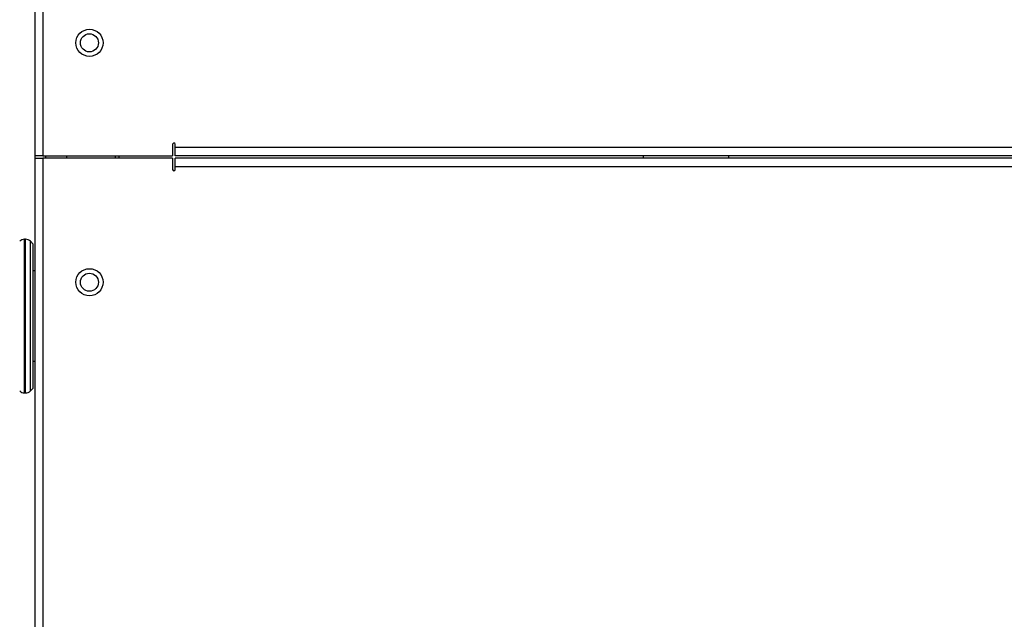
# Model space of a CAD drawing. Header units: millimetres. Extents: x -415 to 5, y -292 to 5.
# Tile 4 of 72: x -346 to -302, y -125 to -99. Entities that reach past the tile are written whole.
import ezdxf

# ---------------------------------------------------------------- set-up
doc = ezdxf.new("R2010")
doc.units = ezdxf.units.MM
doc.header["$MEASUREMENT"] = 0
doc.layers.add('实线', color=2, linetype='Continuous', lineweight=25)

msp = doc.modelspace()

# ---------------------------------------------------------------- linework, layer by layer
at = {"layer": '实线', "color": 7, "linetype": 'Continuous', "lineweight": 25}
for p, q in [((-345.1691, -104.9117), (-345.1691, -63.2517)), ((-344.8291, -63.2517), (-344.8291, -104.9117)), ((-339.0891, -104.4043), (-339.0891, -104.9117)), ((-338.9691, -104.5243), (-338.9691, -104.4043)), ((-338.9691, -104.9117), (-338.9691, -104.5243)), ((-338.9691, -104.5243), (-287.3691, -104.5243)), ((-344.8291, -104.9117), (-345.1691, -104.9117)), ((-345.1691, -105.0117), (-345.1691, -104.9117)), ((-345.1691, -179.1717), (-345.1691, -105.0117)), ((-345.1691, -105.0117), (-344.8291, -105.0117)), ((-344.8291, -104.9117), (-339.0891, -104.9117)), ((-344.8291, -105.0117), (-344.8291, -179.1717)), ((-339.0891, -105.0117), (-344.8291, -105.0117)), ((-344.7218, -104.9117), (-344.7218, -105.0117)), ((-343.7691, -105.0117), (-343.7691, -104.9117)), ((-341.6164, -105.0117), (-341.6164, -104.9117)), ((-341.4691, -104.9117), (-341.4691, -105.0117)), ((-339.0891, -105.0117), (-339.0891, -105.519)), ((-287.3691, -104.9117), (-338.9691, -104.9117)), ((-287.3691, -105.0117), (-338.9691, -105.0117)), ((-338.9691, -105.399), (-338.9691, -105.0117)), ((-318.2493, -105.0117), (-318.2493, -104.9117)), ((-314.4889, -104.9117), (-314.4889, -105.0117)), ((-338.9691, -105.519), (-338.9691, -105.399)), ((-287.3691, -105.399), (-338.9691, -105.399)), ((-345.5934, -108.6117), (-345.6448, -108.6117)), ((-345.6448, -111.9958), (-345.6448, -108.6117)), ((-345.5934, -115.4117), (-345.5934, -108.6117)), ((-345.257, -108.8238), (-345.3812, -108.6995)), ((-345.3812, -115.3238), (-345.3812, -108.6995)), ((-345.257, -115.1995), (-345.257, -108.8238)), ((-345.1691, -110.0117), (-345.257, -110.0117)), ((-345.6448, -115.4117), (-345.6448, -111.9958)), ((-345.257, -114.0117), (-345.1691, -114.0117)), ((-345.6448, -115.4117), (-345.5934, -115.4117)), ((-345.3812, -115.3238), (-345.257, -115.1995))]:
    msp.add_line(p, q, dxfattribs=at)
for centre, radius in [((-342.7691, -99.9117), 0.6), ((-342.7691, -99.9117), 0.4), ((-342.7691, -110.5117), 0.6), ((-342.7691, -110.5117), 0.4)]:
    msp.add_circle(centre, radius, dxfattribs=at)
for centre, radius, start, end in [((-339.0291, -104.4043), 0.06, 0, 180), ((-339.0291, -105.519), 0.06, 180, 0), ((-345.6448, -108.9117), 0.3, 90, 134.99999), ((-345.5934, -108.9117), 0.3, 45.00001, 90), ((-345.6448, -115.1117), 0.3, 225.00001, 270), ((-345.5934, -115.1117), 0.3, 270, 314.99999)]:
    msp.add_arc(centre, radius, start, end, dxfattribs=at)

doc.saveas('drawing.dxf')
